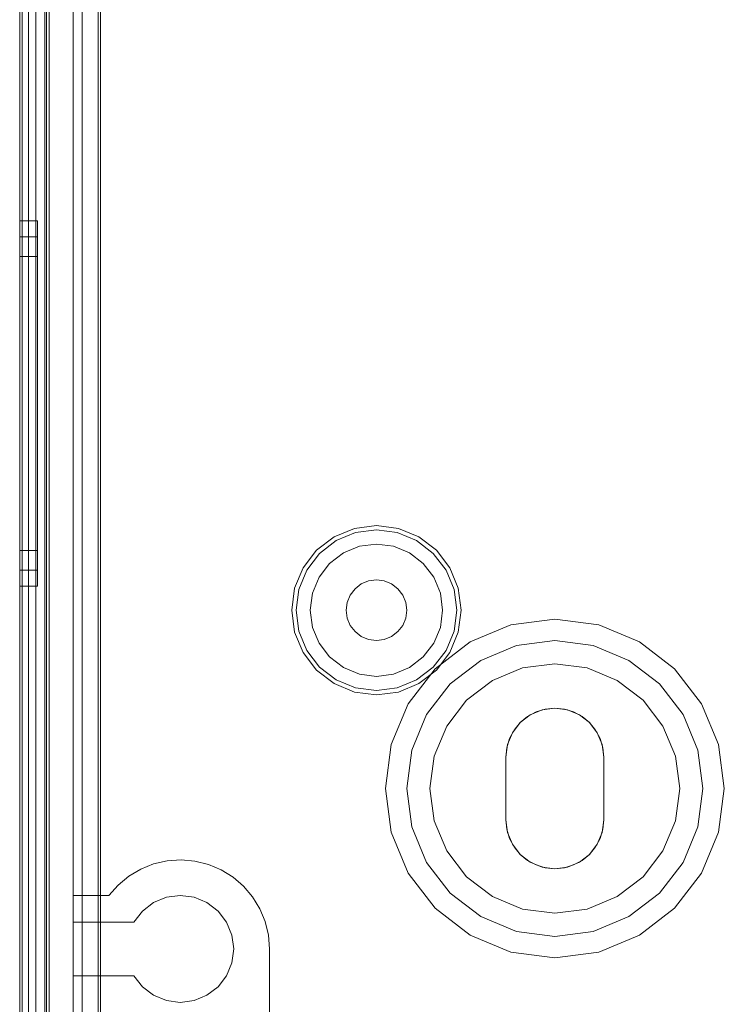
# Model space of a CAD drawing. Extents: x -743 to 300, y 62 to 1112.
# Tile 142 of 179: x 165.912 to 166.529, y 606.644 to 607.507. Entities that reach past the tile are written whole.
import ezdxf

# ---------------------------------------------------------------- set-up
doc = ezdxf.new("R2010")
doc.units = 0
doc.layers.get('0').update_dxf_attribs({"lineweight": 13})

# ---------------------------------------------------------------- blocks, each defined once
blk = doc.blocks.new('Referenz-A06CPVAYL0')
at = {"color": 9, "linetype": 'ByBlock', "lineweight": 13, "ltscale": 0.13, "true_color": 0xc1c9c4}
for p, q in [((165.91216, 609.05991), (165.91216, 606.48178)), ((165.91216, 606.48178), (165.91216, 609.05991)), ((165.93404, 606.48178), (165.93404, 609.05991)), ((165.91216, 606.57553), (165.91216, 608.96616)), ((165.91997, 606.57553), (165.91997, 608.96616)), ((165.93404, 608.92241), (165.93404, 606.61928)), ((165.95904, 606.61928), (165.95904, 608.92241)), ((165.91216, 607.77084), (165.91216, 606.57553)), ((165.91216, 607.77084), (165.91216, 606.56772)), ((165.91216, 606.56772), (165.91216, 607.77084)), ((165.91997, 606.57553), (165.91997, 607.77084)), ((165.91997, 606.56772), (165.91997, 607.77084)), ((165.91997, 607.77084), (165.91997, 606.56772)), ((165.95904, 607.56381), (165.95904, 606.73959)), ((165.98091, 607.56381), (165.98091, 606.75653)), ((165.98091, 606.73959), (165.98091, 607.56381)), ((165.9356, 606.48178), (165.9356, 607.53647)), ((165.92779, 607.331), (165.91216, 607.331)), ((165.91216, 607.331), (165.91216, 607.32554)), ((165.91216, 607.32554), (165.91216, 607.331)), ((165.92779, 607.32792), (165.92779, 607.331)), ((165.92779, 607.32792), (165.92779, 607.331)), ((165.91216, 607.32554), (165.91216, 607.30954)), ((165.91216, 607.30954), (165.91216, 607.32554)), ((165.92779, 607.31881), (165.92779, 607.32792)), ((165.92779, 607.31881), (165.92779, 607.32792)), ((165.92779, 607.31694), (165.91216, 607.31694)), ((165.91216, 607.31694), (165.91216, 607.31196)), ((165.91216, 607.31196), (165.91216, 607.31694)), ((165.92779, 607.30401), (165.92779, 607.31881)), ((165.92779, 607.30401), (165.92779, 607.31881)), ((165.92779, 607.31413), (165.92779, 607.31694)), ((165.92779, 607.31413), (165.92779, 607.31694)), ((165.92779, 607.30582), (165.92779, 607.31413)), ((165.92779, 607.30582), (165.92779, 607.31413)), ((165.91216, 607.31196), (165.91216, 607.29737)), ((165.91216, 607.29737), (165.91216, 607.31196)), ((165.91216, 607.30954), (165.91216, 607.28409)), ((165.91216, 607.28409), (165.91216, 607.30954)), ((165.92779, 607.29232), (165.92779, 607.30582)), ((165.92779, 607.29232), (165.92779, 607.30582)), ((165.92779, 607.28409), (165.92779, 607.30401)), ((165.92779, 607.28409), (165.92779, 607.30401)), ((165.91216, 607.29975), (165.91216, 607.29536)), ((165.92779, 607.29975), (165.91216, 607.29975)), ((165.91216, 607.29536), (165.91216, 607.29975)), ((165.91216, 607.29737), (165.91216, 607.27415)), ((165.91216, 607.27415), (165.91216, 607.29737)), ((165.91216, 607.29536), (165.91216, 607.28248)), ((165.91216, 607.28248), (165.91216, 607.29536)), ((165.92779, 607.29536), (165.92779, 607.29975)), ((165.92779, 607.29536), (165.92779, 607.29975)), ((165.92779, 607.28248), (165.92779, 607.29536)), ((165.92779, 607.28248), (165.92779, 607.29536)), ((165.92779, 607.27415), (165.92779, 607.29232)), ((165.92779, 607.27415), (165.92779, 607.29232)), ((165.91216, 607.28409), (165.91216, 607.25092)), ((165.91216, 607.25092), (165.91216, 607.28409)), ((165.91216, 607.28248), (165.91216, 607.262)), ((165.91216, 607.262), (165.91216, 607.28248)), ((165.92779, 607.25982), (165.92779, 607.28409)), ((165.92779, 607.25982), (165.92779, 607.28409)), ((165.92779, 607.262), (165.92779, 607.28248)), ((165.92779, 607.262), (165.92779, 607.28248)), ((165.91216, 607.27415), (165.91216, 607.24389)), ((165.91216, 607.24389), (165.91216, 607.27415)), ((165.92779, 607.25201), (165.92779, 607.27415)), ((165.92779, 607.25201), (165.92779, 607.27415)), ((165.91216, 607.262), (165.91216, 607.2353)), ((165.91216, 607.2353), (165.91216, 607.262)), ((165.92779, 607.2353), (165.92779, 607.262)), ((165.92779, 607.2353), (165.92779, 607.262)), ((165.92779, 607.23213), (165.92779, 607.25982)), ((165.92779, 607.23213), (165.92779, 607.25982)), ((165.92779, 607.22675), (165.92779, 607.25201)), ((165.92779, 607.22675), (165.92779, 607.25201)), ((165.91216, 607.25092), (165.91216, 607.2123)), ((165.91216, 607.2123), (165.91216, 607.25092)), ((165.91216, 607.24389), (165.91216, 607.20866)), ((165.91216, 607.20866), (165.91216, 607.24389)), ((165.91216, 607.2353), (165.91216, 607.20421)), ((165.91216, 607.20421), (165.91216, 607.2353)), ((165.92779, 607.20421), (165.92779, 607.2353)), ((165.92779, 607.20421), (165.92779, 607.2353)), ((165.92779, 607.20209), (165.92779, 607.23213)), ((165.92779, 607.20209), (165.92779, 607.23213)), ((165.92779, 607.19935), (165.92779, 607.22675)), ((165.92779, 607.19935), (165.92779, 607.22675)), ((165.91216, 607.2123), (165.91216, 607.17084)), ((165.91216, 607.17084), (165.91216, 607.2123)), ((165.91216, 607.20866), (165.91216, 607.17084)), ((165.91216, 607.17084), (165.91216, 607.20866)), ((165.91216, 607.20421), (165.91216, 607.17084)), ((165.91216, 607.17084), (165.91216, 607.20421)), ((165.92779, 607.17084), (165.92779, 607.20421)), ((165.92779, 607.17084), (165.92779, 607.20421)), ((165.92779, 607.17084), (165.92779, 607.20209)), ((165.92779, 607.17084), (165.92779, 607.20209)), ((165.92779, 607.17084), (165.92779, 607.19935)), ((165.92779, 607.17084), (165.92779, 607.19935)), ((165.91216, 607.17084), (165.91216, 607.13303)), ((165.91216, 607.17084), (165.91216, 607.12939)), ((165.91216, 607.17084), (165.91216, 607.13748)), ((165.91216, 607.13303), (165.91216, 607.17084)), ((165.91216, 607.12939), (165.91216, 607.17084)), ((165.91216, 607.13748), (165.91216, 607.17084)), ((165.92779, 607.14234), (165.92779, 607.17084)), ((165.92779, 607.1396), (165.92779, 607.17084)), ((165.92779, 607.13748), (165.92779, 607.17084)), ((165.92779, 607.14234), (165.92779, 607.17084)), ((165.92779, 607.1396), (165.92779, 607.17084)), ((165.92779, 607.13748), (165.92779, 607.17084)), ((165.92779, 607.11494), (165.92779, 607.14234)), ((165.92779, 607.11494), (165.92779, 607.14234)), ((165.92779, 607.10956), (165.92779, 607.1396)), ((165.92779, 607.10956), (165.92779, 607.1396)), ((165.91216, 607.13748), (165.91216, 607.10639)), ((165.91216, 607.10639), (165.91216, 607.13748)), ((165.91216, 607.13303), (165.91216, 607.0978)), ((165.91216, 607.0978), (165.91216, 607.13303)), ((165.92779, 607.10639), (165.92779, 607.13748)), ((165.92779, 607.10639), (165.92779, 607.13748)), ((165.91216, 607.12939), (165.91216, 607.09077)), ((165.91216, 607.09077), (165.91216, 607.12939)), ((165.92779, 607.08968), (165.92779, 607.11494)), ((165.92779, 607.08968), (165.92779, 607.11494)), ((165.91216, 607.10639), (165.91216, 607.07969)), ((165.91216, 607.07969), (165.91216, 607.10639)), ((165.92779, 607.08187), (165.92779, 607.10956)), ((165.92779, 607.08187), (165.92779, 607.10956)), ((165.92779, 607.07969), (165.92779, 607.10639)), ((165.92779, 607.07969), (165.92779, 607.10639)), ((165.91216, 607.0978), (165.91216, 607.06754)), ((165.91216, 607.06754), (165.91216, 607.0978)), ((165.91216, 607.09077), (165.91216, 607.0576)), ((165.91216, 607.0576), (165.91216, 607.09077)), ((165.92779, 607.06754), (165.92779, 607.08968)), ((165.92779, 607.06754), (165.92779, 607.08968)), ((165.91216, 607.07969), (165.91216, 607.05921)), ((165.91216, 607.05921), (165.91216, 607.07969)), ((165.92779, 607.0576), (165.92779, 607.08187)), ((165.92779, 607.0576), (165.92779, 607.08187)), ((165.92779, 607.05921), (165.92779, 607.07969)), ((165.92779, 607.05921), (165.92779, 607.07969)), ((165.91216, 607.06754), (165.91216, 607.04432)), ((165.91216, 607.04432), (165.91216, 607.06754)), ((165.92779, 607.04937), (165.92779, 607.06754)), ((165.92779, 607.04937), (165.92779, 607.06754)), ((166.22466, 607.06381), (166.20545, 607.06128)), ((166.24387, 607.06128), (166.22466, 607.06381)), ((165.91216, 607.05921), (165.91216, 607.04633)), ((165.91216, 607.04633), (165.91216, 607.05921)), ((165.91216, 607.0576), (165.91216, 607.03215)), ((165.91216, 607.03215), (165.91216, 607.0576)), ((165.92779, 607.04633), (165.92779, 607.05921)), ((165.92779, 607.04633), (165.92779, 607.05921)), ((165.92779, 607.03768), (165.92779, 607.0576)), ((165.92779, 607.03768), (165.92779, 607.0576)), ((166.18755, 607.05387), (166.17218, 607.04208)), ((166.20545, 607.06128), (166.18755, 607.05387)), ((166.18946, 607.05056), (166.20644, 607.0576)), ((166.20644, 607.0576), (166.22466, 607.05999)), ((166.22466, 607.05999), (166.24288, 607.0576)), ((166.24288, 607.0576), (166.25986, 607.05056)), ((166.26177, 607.05387), (166.24387, 607.06128)), ((166.27714, 607.04208), (166.26177, 607.05387)), ((165.91216, 607.04633), (165.91216, 607.04194)), ((165.91216, 607.04194), (165.91216, 607.04633)), ((165.92779, 607.03587), (165.92779, 607.04937)), ((165.92779, 607.03587), (165.92779, 607.04937)), ((165.92779, 607.04194), (165.92779, 607.04633)), ((165.92779, 607.04194), (165.92779, 607.04633)), ((166.17488, 607.03937), (166.18946, 607.05056)), ((166.20966, 607.04559), (166.19568, 607.0398)), ((166.20966, 607.04559), (166.19568, 607.0398)), ((166.22466, 607.04756), (166.20966, 607.04559)), ((166.22466, 607.04756), (166.20966, 607.04559)), ((166.23966, 607.04559), (166.22466, 607.04756)), ((166.23966, 607.04559), (166.22466, 607.04756)), ((166.25365, 607.0398), (166.23966, 607.04559)), ((166.25365, 607.0398), (166.23966, 607.04559)), ((166.25986, 607.05056), (166.27444, 607.03937)), ((165.91216, 607.04432), (165.91216, 607.02973)), ((165.91216, 607.02973), (165.91216, 607.04432)), ((165.91216, 607.04194), (165.92779, 607.04194)), ((165.92779, 607.02288), (165.92779, 607.03768)), ((165.92779, 607.02288), (165.92779, 607.03768)), ((165.92779, 607.02756), (165.92779, 607.03587)), ((165.92779, 607.02756), (165.92779, 607.03587)), ((166.17218, 607.04208), (166.16039, 607.0267)), ((166.16369, 607.02479), (166.17488, 607.03937)), ((166.19568, 607.0398), (166.18367, 607.03059)), ((166.19568, 607.0398), (166.18367, 607.03059)), ((166.26565, 607.03059), (166.25365, 607.0398)), ((166.26565, 607.03059), (166.25365, 607.0398)), ((166.27444, 607.03937), (166.28563, 607.02479)), ((166.28894, 607.0267), (166.27714, 607.04208)), ((165.91216, 607.03215), (165.91216, 607.01615)), ((165.91216, 607.01615), (165.91216, 607.03215)), ((165.91216, 607.02973), (165.91216, 607.02475)), ((165.91216, 607.02475), (165.91216, 607.02973)), ((165.92779, 607.02475), (165.92779, 607.02756)), ((165.92779, 607.02475), (165.92779, 607.02756)), ((166.18367, 607.03059), (166.17446, 607.01858)), ((166.18367, 607.03059), (166.17446, 607.01858)), ((166.27486, 607.01858), (166.26565, 607.03059)), ((166.27486, 607.01858), (166.26565, 607.03059)), ((165.91216, 607.02475), (165.92779, 607.02475)), ((165.92779, 607.01377), (165.92779, 607.02288)), ((165.92779, 607.01377), (165.92779, 607.02288)), ((166.16039, 607.0267), (166.15297, 607.0088)), ((166.15666, 607.00782), (166.16369, 607.02479)), ((166.17446, 607.01858), (166.16867, 607.0046)), ((166.17446, 607.01858), (166.16867, 607.0046)), ((166.28065, 607.0046), (166.27486, 607.01858)), ((166.28065, 607.0046), (166.27486, 607.01858)), ((166.28563, 607.02479), (166.29266, 607.00782)), ((166.29635, 607.0088), (166.28894, 607.0267)), ((165.91216, 607.01615), (165.91216, 607.01069)), ((165.91216, 607.01069), (165.91216, 607.01615)), ((165.91216, 607.01069), (165.92779, 607.01069)), ((165.92779, 607.01069), (165.92779, 607.01377)), ((165.92779, 607.01069), (165.92779, 607.01377)), ((166.21138, 607.0126), (166.20588, 607.00838)), ((166.20588, 607.00838), (166.21138, 607.0126)), ((166.21779, 607.01525), (166.21138, 607.0126)), ((166.21138, 607.0126), (166.21779, 607.01525)), ((166.22466, 607.01616), (166.21779, 607.01525)), ((166.21779, 607.01525), (166.22466, 607.01616)), ((166.23154, 607.01525), (166.22466, 607.01616)), ((166.22466, 607.01616), (166.23154, 607.01525)), ((166.23794, 607.0126), (166.23154, 607.01525)), ((166.23154, 607.01525), (166.23794, 607.0126)), ((166.24344, 607.00838), (166.23794, 607.0126)), ((166.23794, 607.0126), (166.24344, 607.00838)), ((166.15297, 607.0088), (166.15044, 606.98959)), ((166.15426, 606.98959), (166.15666, 607.00782)), ((166.16867, 607.0046), (166.16669, 606.98959)), ((166.16867, 607.0046), (166.16669, 606.98959)), ((166.20166, 607.00288), (166.199, 606.99647)), ((166.199, 606.99647), (166.20166, 607.00288)), ((166.20588, 607.00838), (166.20166, 607.00288)), ((166.20166, 607.00288), (166.20588, 607.00838)), ((166.24766, 607.00288), (166.24344, 607.00838)), ((166.24344, 607.00838), (166.24766, 607.00288)), ((166.25032, 606.99647), (166.24766, 607.00288)), ((166.24766, 607.00288), (166.25032, 606.99647)), ((166.28263, 606.98959), (166.28065, 607.0046)), ((166.28263, 606.98959), (166.28065, 607.0046)), ((166.29266, 607.00782), (166.29506, 606.98959)), ((166.29888, 606.98959), (166.29635, 607.0088)), ((166.199, 606.99647), (166.1981, 606.98959)), ((166.1981, 606.98959), (166.199, 606.99647)), ((166.25122, 606.98959), (166.25032, 606.99647)), ((166.25032, 606.99647), (166.25122, 606.98959)), ((166.15044, 606.98959), (166.15297, 606.97039)), ((166.15666, 606.97137), (166.15426, 606.98959)), ((166.16669, 606.98959), (166.16867, 606.97459)), ((166.16669, 606.98959), (166.16867, 606.97459)), ((166.1981, 606.98959), (166.199, 606.98272)), ((166.199, 606.98272), (166.1981, 606.98959)), ((166.25032, 606.98272), (166.25122, 606.98959)), ((166.25122, 606.98959), (166.25032, 606.98272)), ((166.28065, 606.97459), (166.28263, 606.98959)), ((166.28065, 606.97459), (166.28263, 606.98959)), ((166.29506, 606.98959), (166.29266, 606.97137)), ((166.29635, 606.97039), (166.29888, 606.98959)), ((166.199, 606.98272), (166.20166, 606.97631)), ((166.20166, 606.97631), (166.199, 606.98272)), ((166.20166, 606.97631), (166.20588, 606.97081)), ((166.20588, 606.97081), (166.20166, 606.97631)), ((166.24344, 606.97081), (166.24766, 606.97631)), ((166.24766, 606.97631), (166.24344, 606.97081)), ((166.24766, 606.97631), (166.25032, 606.98272)), ((166.25032, 606.98272), (166.24766, 606.97631)), ((166.34249, 606.97672), (166.30669, 606.9619)), ((166.34249, 606.97672), (166.30669, 606.9619)), ((166.38091, 606.98178), (166.34249, 606.97672)), ((166.38091, 606.98178), (166.34249, 606.97672)), ((166.41933, 606.97672), (166.38091, 606.98178)), ((166.41933, 606.97672), (166.38091, 606.98178)), ((166.45513, 606.9619), (166.41933, 606.97672)), ((166.45513, 606.9619), (166.41933, 606.97672)), ((166.15297, 606.97039), (166.16039, 606.95249)), ((166.16369, 606.9544), (166.15666, 606.97137)), ((166.16867, 606.97459), (166.17446, 606.96061)), ((166.16867, 606.97459), (166.17446, 606.96061)), ((166.20588, 606.97081), (166.21138, 606.96659)), ((166.21138, 606.96659), (166.20588, 606.97081)), ((166.23794, 606.96659), (166.24344, 606.97081)), ((166.24344, 606.97081), (166.23794, 606.96659)), ((166.27486, 606.96061), (166.28065, 606.97459)), ((166.27486, 606.96061), (166.28065, 606.97459)), ((166.29266, 606.97137), (166.28563, 606.9544)), ((166.28894, 606.95249), (166.29635, 606.97039)), ((166.17446, 606.96061), (166.18367, 606.9486)), ((166.17446, 606.96061), (166.18367, 606.9486)), ((166.21138, 606.96659), (166.21779, 606.96394)), ((166.21779, 606.96394), (166.21138, 606.96659)), ((166.21779, 606.96394), (166.22466, 606.96303)), ((166.22466, 606.96303), (166.21779, 606.96394)), ((166.22466, 606.96303), (166.23154, 606.96394)), ((166.23154, 606.96394), (166.22466, 606.96303)), ((166.23154, 606.96394), (166.23794, 606.96659)), ((166.23794, 606.96659), (166.23154, 606.96394)), ((166.26565, 606.9486), (166.27486, 606.96061)), ((166.26565, 606.9486), (166.27486, 606.96061)), ((166.30669, 606.9619), (166.27595, 606.93831)), ((166.30669, 606.9619), (166.27595, 606.93831)), ((166.31607, 606.94566), (166.34735, 606.95861)), ((166.34735, 606.95861), (166.31607, 606.94566)), ((166.34735, 606.95861), (166.38091, 606.96303)), ((166.38091, 606.96303), (166.34735, 606.95861)), ((166.38091, 606.96303), (166.41448, 606.95861)), ((166.41448, 606.95861), (166.38091, 606.96303)), ((166.41448, 606.95861), (166.44575, 606.94566)), ((166.44575, 606.94566), (166.41448, 606.95861)), ((166.48587, 606.93831), (166.45513, 606.9619)), ((166.48587, 606.93831), (166.45513, 606.9619)), ((166.16039, 606.95249), (166.17218, 606.93711)), ((166.17488, 606.93982), (166.16369, 606.9544)), ((166.28563, 606.9544), (166.27444, 606.93982)), ((166.27714, 606.93711), (166.28894, 606.95249)), ((166.18367, 606.9486), (166.19568, 606.93939)), ((166.18367, 606.9486), (166.19568, 606.93939)), ((166.25365, 606.93939), (166.26565, 606.9486)), ((166.25365, 606.93939), (166.26565, 606.9486)), ((166.28921, 606.92505), (166.31607, 606.94566)), ((166.31607, 606.94566), (166.28921, 606.92505)), ((166.38091, 606.94272), (166.3526, 606.93899)), ((166.3526, 606.93899), (166.38091, 606.94272)), ((166.40922, 606.93899), (166.38091, 606.94272)), ((166.38091, 606.94272), (166.40922, 606.93899)), ((166.44575, 606.94566), (166.47261, 606.92505)), ((166.47261, 606.92505), (166.44575, 606.94566)), ((166.17218, 606.93711), (166.18755, 606.92532)), ((166.18946, 606.92863), (166.17488, 606.93982)), ((166.19568, 606.93939), (166.20966, 606.9336)), ((166.19568, 606.93939), (166.20966, 606.9336)), ((166.20966, 606.9336), (166.22466, 606.93163)), ((166.20966, 606.9336), (166.22466, 606.93163)), ((166.22466, 606.93163), (166.23966, 606.9336)), ((166.22466, 606.93163), (166.23966, 606.9336)), ((166.23966, 606.9336), (166.25365, 606.93939)), ((166.23966, 606.9336), (166.25365, 606.93939)), ((166.27595, 606.93831), (166.25236, 606.90756)), ((166.27595, 606.93831), (166.25236, 606.90756)), ((166.27444, 606.93982), (166.25986, 606.92863)), ((166.26177, 606.92532), (166.27714, 606.93711)), ((166.3526, 606.93899), (166.32622, 606.92807)), ((166.32622, 606.92807), (166.3526, 606.93899)), ((166.4356, 606.92807), (166.40922, 606.93899)), ((166.40922, 606.93899), (166.4356, 606.92807)), ((166.50946, 606.90756), (166.48587, 606.93831)), ((166.50946, 606.90756), (166.48587, 606.93831)), ((166.18755, 606.92532), (166.20545, 606.91791)), ((166.20644, 606.92159), (166.18946, 606.92863)), ((166.25986, 606.92863), (166.24288, 606.92159)), ((166.24387, 606.91791), (166.26177, 606.92532)), ((166.2686, 606.89819), (166.28921, 606.92505)), ((166.28921, 606.92505), (166.2686, 606.89819)), ((166.32622, 606.92807), (166.30357, 606.91068)), ((166.30357, 606.91068), (166.32622, 606.92807)), ((166.45825, 606.91068), (166.4356, 606.92807)), ((166.4356, 606.92807), (166.45825, 606.91068)), ((166.47261, 606.92505), (166.49322, 606.89819)), ((166.49322, 606.89819), (166.47261, 606.92505)), ((166.20545, 606.91791), (166.22466, 606.91538)), ((166.22466, 606.9192), (166.20644, 606.92159)), ((166.24288, 606.92159), (166.22466, 606.9192)), ((166.22466, 606.91538), (166.24387, 606.91791)), ((166.25236, 606.90756), (166.23753, 606.87176)), ((166.25236, 606.90756), (166.23753, 606.87176)), ((166.30357, 606.91068), (166.28619, 606.88803)), ((166.28619, 606.88803), (166.30357, 606.91068)), ((166.47563, 606.88803), (166.45825, 606.91068)), ((166.45825, 606.91068), (166.47563, 606.88803)), ((166.52429, 606.87176), (166.50946, 606.90756)), ((166.52429, 606.87176), (166.50946, 606.90756)), ((166.25564, 606.86691), (166.2686, 606.89819)), ((166.2686, 606.89819), (166.25564, 606.86691)), ((166.35053, 606.89107), (166.35943, 606.8979)), ((166.35943, 606.8979), (166.35053, 606.89107)), ((166.35704, 606.89642), (166.36447, 606.90039)), ((166.36447, 606.90039), (166.35704, 606.89642)), ((166.35943, 606.8979), (166.36979, 606.90219)), ((166.36979, 606.90219), (166.35943, 606.8979)), ((166.36447, 606.90039), (166.37253, 606.90283)), ((166.37253, 606.90283), (166.36447, 606.90039)), ((166.36979, 606.90219), (166.38091, 606.90366)), ((166.38091, 606.90366), (166.36979, 606.90219)), ((166.37253, 606.90283), (166.38091, 606.90366)), ((166.38091, 606.90366), (166.37253, 606.90283)), ((166.38091, 606.90366), (166.38929, 606.90283)), ((166.38929, 606.90283), (166.38091, 606.90366)), ((166.38091, 606.90366), (166.39203, 606.90219)), ((166.39203, 606.90219), (166.38091, 606.90366)), ((166.38929, 606.90283), (166.39735, 606.90039)), ((166.39735, 606.90039), (166.38929, 606.90283)), ((166.39203, 606.90219), (166.4024, 606.8979)), ((166.4024, 606.8979), (166.39203, 606.90219)), ((166.39735, 606.90039), (166.40478, 606.89642)), ((166.40478, 606.89642), (166.39735, 606.90039)), ((166.4024, 606.8979), (166.41129, 606.89107)), ((166.41129, 606.89107), (166.4024, 606.8979)), ((166.49322, 606.89819), (166.50618, 606.86691)), ((166.50618, 606.86691), (166.49322, 606.89819)), ((166.3437, 606.88217), (166.35053, 606.89107)), ((166.35053, 606.89107), (166.3437, 606.88217)), ((166.34518, 606.88456), (166.35053, 606.89107)), ((166.35053, 606.89107), (166.34518, 606.88456)), ((166.35053, 606.89107), (166.35704, 606.89642)), ((166.35704, 606.89642), (166.35053, 606.89107)), ((166.40478, 606.89642), (166.41129, 606.89107)), ((166.41129, 606.89107), (166.40478, 606.89642)), ((166.41129, 606.89107), (166.41664, 606.88456)), ((166.41664, 606.88456), (166.41129, 606.89107)), ((166.41129, 606.89107), (166.41812, 606.88217)), ((166.41812, 606.88217), (166.41129, 606.89107)), ((166.28619, 606.88803), (166.27526, 606.86165)), ((166.27526, 606.86165), (166.28619, 606.88803)), ((166.33941, 606.87181), (166.3437, 606.88217)), ((166.3437, 606.88217), (166.33941, 606.87181)), ((166.34121, 606.87713), (166.34518, 606.88456)), ((166.34518, 606.88456), (166.34121, 606.87713)), ((166.41664, 606.88456), (166.42061, 606.87713)), ((166.42061, 606.87713), (166.41664, 606.88456)), ((166.41812, 606.88217), (166.42242, 606.87181)), ((166.42242, 606.87181), (166.41812, 606.88217)), ((166.48656, 606.86165), (166.47563, 606.88803)), ((166.47563, 606.88803), (166.48656, 606.86165)), ((166.33877, 606.86907), (166.34121, 606.87713)), ((166.34121, 606.87713), (166.33877, 606.86907)), ((166.42061, 606.87713), (166.42305, 606.86907)), ((166.42305, 606.86907), (166.42061, 606.87713)), ((166.23753, 606.87176), (166.23247, 606.83334)), ((166.23753, 606.87176), (166.23247, 606.83334)), ((166.25122, 606.83334), (166.25564, 606.86691)), ((166.25564, 606.86691), (166.25122, 606.83334)), ((166.33794, 606.86069), (166.33941, 606.87181)), ((166.33941, 606.87181), (166.33794, 606.86069)), ((166.33794, 606.86069), (166.33877, 606.86907)), ((166.33877, 606.86907), (166.33794, 606.86069)), ((166.42242, 606.87181), (166.42388, 606.86069)), ((166.42388, 606.86069), (166.42242, 606.87181)), ((166.42305, 606.86907), (166.42388, 606.86069)), ((166.42388, 606.86069), (166.42305, 606.86907)), ((166.50618, 606.86691), (166.5106, 606.83334)), ((166.5106, 606.83334), (166.50618, 606.86691)), ((166.52935, 606.83334), (166.52429, 606.87176)), ((166.52935, 606.83334), (166.52429, 606.87176)), ((166.27526, 606.86165), (166.27154, 606.83334)), ((166.27154, 606.83334), (166.27526, 606.86165)), ((166.33794, 606.83334), (166.33794, 606.86069)), ((166.33794, 606.86069), (166.33794, 606.83334)), ((166.33794, 606.86069), (166.33794, 606.86069)), ((166.33794, 606.806), (166.33794, 606.86069)), ((166.33794, 606.86069), (166.33794, 606.806)), ((166.33794, 606.86069), (166.33794, 606.86069)), ((166.42388, 606.86069), (166.42388, 606.83334)), ((166.42388, 606.83334), (166.42388, 606.86069)), ((166.42388, 606.86069), (166.42388, 606.86069)), ((166.42388, 606.86069), (166.42388, 606.806)), ((166.42388, 606.806), (166.42388, 606.86069)), ((166.42388, 606.86069), (166.42388, 606.86069)), ((166.49029, 606.83334), (166.48656, 606.86165)), ((166.48656, 606.86165), (166.49029, 606.83334)), ((166.23247, 606.83334), (166.23753, 606.79493)), ((166.23247, 606.83334), (166.23753, 606.79493)), ((166.25564, 606.79978), (166.25122, 606.83334)), ((166.25122, 606.83334), (166.25564, 606.79978)), ((166.27154, 606.83334), (166.27526, 606.80504)), ((166.27526, 606.80504), (166.27154, 606.83334)), ((166.33794, 606.806), (166.33794, 606.83334)), ((166.33794, 606.83334), (166.33794, 606.806)), ((166.42388, 606.83334), (166.42388, 606.806)), ((166.42388, 606.806), (166.42388, 606.83334)), ((166.48656, 606.80504), (166.49029, 606.83334)), ((166.49029, 606.83334), (166.48656, 606.80504)), ((166.5106, 606.83334), (166.50618, 606.79978)), ((166.50618, 606.79978), (166.5106, 606.83334)), ((166.52429, 606.79493), (166.52935, 606.83334)), ((166.52429, 606.79493), (166.52935, 606.83334)), ((166.27526, 606.80504), (166.28619, 606.77866)), ((166.28619, 606.77866), (166.27526, 606.80504)), ((166.33877, 606.79762), (166.33794, 606.806)), ((166.33794, 606.806), (166.33877, 606.79762)), ((166.33794, 606.806), (166.33794, 606.806)), ((166.33941, 606.79488), (166.33794, 606.806)), ((166.33794, 606.806), (166.33941, 606.79488)), ((166.33794, 606.806), (166.33794, 606.806)), ((166.42388, 606.806), (166.42242, 606.79488)), ((166.42242, 606.79488), (166.42388, 606.806)), ((166.42388, 606.806), (166.42305, 606.79762)), ((166.42305, 606.79762), (166.42388, 606.806)), ((166.42388, 606.806), (166.42388, 606.806)), ((166.42388, 606.806), (166.42388, 606.806)), ((166.47563, 606.77866), (166.48656, 606.80504)), ((166.48656, 606.80504), (166.47563, 606.77866)), ((166.23753, 606.79493), (166.25236, 606.75913)), ((166.23753, 606.79493), (166.25236, 606.75913)), ((166.2686, 606.7685), (166.25564, 606.79978)), ((166.25564, 606.79978), (166.2686, 606.7685)), ((166.34121, 606.78956), (166.33877, 606.79762)), ((166.33877, 606.79762), (166.34121, 606.78956)), ((166.3437, 606.78452), (166.33941, 606.79488)), ((166.33941, 606.79488), (166.3437, 606.78452)), ((166.42242, 606.79488), (166.41812, 606.78452)), ((166.41812, 606.78452), (166.42242, 606.79488)), ((166.42305, 606.79762), (166.42061, 606.78956)), ((166.42061, 606.78956), (166.42305, 606.79762)), ((166.50618, 606.79978), (166.49322, 606.7685)), ((166.49322, 606.7685), (166.50618, 606.79978)), ((166.50946, 606.75913), (166.52429, 606.79493)), ((166.50946, 606.75913), (166.52429, 606.79493)), ((166.34518, 606.78213), (166.34121, 606.78956)), ((166.34121, 606.78956), (166.34518, 606.78213)), ((166.42061, 606.78956), (166.41664, 606.78213)), ((166.41664, 606.78213), (166.42061, 606.78956)), ((166.28619, 606.77866), (166.30357, 606.75601)), ((166.30357, 606.75601), (166.28619, 606.77866)), ((166.35053, 606.77562), (166.3437, 606.78452)), ((166.3437, 606.78452), (166.35053, 606.77562)), ((166.35053, 606.77562), (166.34518, 606.78213)), ((166.34518, 606.78213), (166.35053, 606.77562)), ((166.41812, 606.78452), (166.41129, 606.77562)), ((166.41129, 606.77562), (166.41812, 606.78452)), ((166.41664, 606.78213), (166.41129, 606.77562)), ((166.41129, 606.77562), (166.41664, 606.78213)), ((166.45825, 606.75601), (166.47563, 606.77866)), ((166.47563, 606.77866), (166.45825, 606.75601)), ((166.02949, 606.76729), (166.04137, 606.77001)), ((166.04137, 606.77001), (166.02949, 606.76729)), ((166.04137, 606.77001), (166.05353, 606.77084)), ((166.05353, 606.77084), (166.04137, 606.77001)), ((166.05353, 606.77084), (166.06567, 606.76978)), ((166.06567, 606.76978), (166.05353, 606.77084)), ((166.06567, 606.76978), (166.07749, 606.76684)), ((166.07749, 606.76684), (166.06567, 606.76978)), ((166.28921, 606.74164), (166.2686, 606.7685)), ((166.2686, 606.7685), (166.28921, 606.74164)), ((166.35704, 606.77027), (166.35053, 606.77562)), ((166.35053, 606.77562), (166.35704, 606.77027)), ((166.35943, 606.76879), (166.35053, 606.77562)), ((166.35053, 606.77562), (166.35943, 606.76879)), ((166.36447, 606.7663), (166.35704, 606.77027)), ((166.35704, 606.77027), (166.36447, 606.7663)), ((166.36979, 606.7645), (166.35943, 606.76879)), ((166.35943, 606.76879), (166.36979, 606.7645)), ((166.4024, 606.76879), (166.39203, 606.7645)), ((166.39203, 606.7645), (166.4024, 606.76879)), ((166.40478, 606.77027), (166.39735, 606.7663)), ((166.39735, 606.7663), (166.40478, 606.77027)), ((166.41129, 606.77562), (166.4024, 606.76879)), ((166.4024, 606.76879), (166.41129, 606.77562)), ((166.41129, 606.77562), (166.40478, 606.77027)), ((166.40478, 606.77027), (166.41129, 606.77562)), ((166.49322, 606.7685), (166.47261, 606.74164)), ((166.47261, 606.74164), (166.49322, 606.7685)), ((166.00771, 606.75653), (166.01818, 606.76276)), ((166.01818, 606.76276), (166.00771, 606.75653)), ((166.01818, 606.76276), (166.02949, 606.76729)), ((166.02949, 606.76729), (166.01818, 606.76276)), ((166.07749, 606.76684), (166.08872, 606.76209)), ((166.08872, 606.76209), (166.07749, 606.76684)), ((166.08872, 606.76209), (166.09907, 606.75566)), ((166.09907, 606.75566), (166.08872, 606.76209)), ((166.37253, 606.76386), (166.36447, 606.7663)), ((166.36447, 606.7663), (166.37253, 606.76386)), ((166.38091, 606.76303), (166.36979, 606.7645)), ((166.36979, 606.7645), (166.38091, 606.76303)), ((166.38091, 606.76303), (166.37253, 606.76386)), ((166.37253, 606.76386), (166.38091, 606.76303)), ((166.39203, 606.7645), (166.38091, 606.76303)), ((166.38091, 606.76303), (166.39203, 606.7645)), ((166.38929, 606.76386), (166.38091, 606.76303)), ((166.38091, 606.76303), (166.38929, 606.76386)), ((166.39735, 606.7663), (166.38929, 606.76386)), ((166.38929, 606.76386), (166.39735, 606.7663)), ((165.98091, 606.75653), (165.98091, 606.74874)), ((165.99833, 606.74874), (166.00771, 606.75653)), ((166.00771, 606.75653), (165.99833, 606.74874)), ((166.09907, 606.75566), (166.10829, 606.7477)), ((166.10829, 606.7477), (166.09907, 606.75566)), ((166.25236, 606.75913), (166.27595, 606.72838)), ((166.25236, 606.75913), (166.27595, 606.72838)), ((166.30357, 606.75601), (166.32622, 606.73862)), ((166.32622, 606.73862), (166.30357, 606.75601)), ((166.4356, 606.73862), (166.45825, 606.75601)), ((166.45825, 606.75601), (166.4356, 606.73862)), ((166.48587, 606.72838), (166.50946, 606.75913)), ((166.48587, 606.72838), (166.50946, 606.75913)), ((165.98091, 606.74874), (165.98091, 606.73959)), ((165.99029, 606.73959), (165.99833, 606.74874)), ((165.99833, 606.74874), (165.99029, 606.73959)), ((166.10829, 606.7477), (166.11616, 606.7384)), ((166.11616, 606.7384), (166.10829, 606.7477)), ((165.99029, 606.73959), (165.95904, 606.73959)), ((165.95904, 606.73959), (165.95904, 606.71616)), ((165.95904, 606.73959), (165.98091, 606.73959)), ((165.95904, 606.73959), (165.95904, 606.73959)), ((165.98091, 606.73959), (165.99029, 606.73959)), ((165.98091, 606.73959), (165.98091, 606.73959)), ((165.99029, 606.73959), (165.99029, 606.73959)), ((166.04065, 606.738), (166.02935, 606.73331)), ((166.02935, 606.73331), (166.04065, 606.738)), ((166.05279, 606.73959), (166.04065, 606.738)), ((166.04065, 606.738), (166.05279, 606.73959)), ((166.06492, 606.738), (166.05279, 606.73959)), ((166.05279, 606.73959), (166.06492, 606.738)), ((166.07622, 606.73331), (166.06492, 606.738)), ((166.06492, 606.738), (166.07622, 606.73331)), ((166.11616, 606.7384), (166.1225, 606.72799)), ((166.1225, 606.72799), (166.11616, 606.7384)), ((166.31607, 606.72103), (166.28921, 606.74164)), ((166.28921, 606.74164), (166.31607, 606.72103)), ((166.32622, 606.73862), (166.3526, 606.7277)), ((166.3526, 606.7277), (166.32622, 606.73862)), ((166.40922, 606.7277), (166.4356, 606.73862)), ((166.4356, 606.73862), (166.40922, 606.7277)), ((166.47261, 606.74164), (166.44575, 606.72103)), ((166.44575, 606.72103), (166.47261, 606.74164)), ((166.01964, 606.72587), (166.01219, 606.71616)), ((166.01219, 606.71616), (166.01964, 606.72587)), ((166.02935, 606.73331), (166.01964, 606.72587)), ((166.01964, 606.72587), (166.02935, 606.73331)), ((166.08593, 606.72587), (166.07622, 606.73331)), ((166.07622, 606.73331), (166.08593, 606.72587)), ((166.09338, 606.71616), (166.08593, 606.72587)), ((166.08593, 606.72587), (166.09338, 606.71616)), ((166.1225, 606.72799), (166.12713, 606.71672)), ((166.12713, 606.71672), (166.1225, 606.72799)), ((166.27595, 606.72838), (166.30669, 606.70479)), ((166.27595, 606.72838), (166.30669, 606.70479)), ((166.3526, 606.7277), (166.38091, 606.72397)), ((166.38091, 606.72397), (166.3526, 606.7277)), ((166.38091, 606.72397), (166.40922, 606.7277)), ((166.40922, 606.7277), (166.38091, 606.72397)), ((166.45513, 606.70479), (166.48587, 606.72838)), ((166.45513, 606.70479), (166.48587, 606.72838)), ((166.12713, 606.71672), (166.12996, 606.70487)), ((166.12996, 606.70487), (166.12713, 606.71672)), ((166.34735, 606.70808), (166.31607, 606.72103)), ((166.31607, 606.72103), (166.34735, 606.70808)), ((166.44575, 606.72103), (166.41448, 606.70808)), ((166.41448, 606.70808), (166.44575, 606.72103)), ((165.95904, 606.71616), (165.95904, 606.66928)), ((166.01219, 606.71616), (165.95904, 606.71616)), ((165.95904, 606.71616), (166.01219, 606.71616)), ((165.95904, 606.71616), (165.95904, 606.71616)), ((166.01219, 606.71616), (166.01219, 606.71616)), ((166.09806, 606.70485), (166.09338, 606.71616)), ((166.09338, 606.71616), (166.09806, 606.70485)), ((166.38091, 606.70366), (166.34735, 606.70808)), ((166.34735, 606.70808), (166.38091, 606.70366)), ((166.41448, 606.70808), (166.38091, 606.70366)), ((166.38091, 606.70366), (166.41448, 606.70808)), ((166.09966, 606.69272), (166.09806, 606.70485)), ((166.09806, 606.70485), (166.09966, 606.69272)), ((166.12996, 606.70487), (166.13091, 606.69272)), ((166.13091, 606.69272), (166.12996, 606.70487)), ((166.30669, 606.70479), (166.34249, 606.68997)), ((166.30669, 606.70479), (166.34249, 606.68997)), ((166.41933, 606.68997), (166.45513, 606.70479)), ((166.41933, 606.68997), (166.45513, 606.70479)), ((166.09806, 606.68059), (166.09966, 606.69272)), ((166.09966, 606.69272), (166.09806, 606.68059)), ((166.13091, 606.69272), (166.13091, 606.52642)), ((166.13091, 606.54058), (166.13091, 606.69272)), ((166.13091, 606.69272), (166.13091, 606.69272)), ((166.34249, 606.68997), (166.38091, 606.68491)), ((166.34249, 606.68997), (166.38091, 606.68491)), ((166.38091, 606.68491), (166.41933, 606.68997)), ((166.38091, 606.68491), (166.41933, 606.68997)), ((166.09338, 606.66928), (166.09806, 606.68059)), ((166.09806, 606.68059), (166.09338, 606.66928)), ((165.95904, 606.66928), (166.01219, 606.66928)), ((165.95904, 606.66928), (165.95904, 606.61928)), ((166.01219, 606.66928), (165.95904, 606.66928)), ((165.95904, 606.66928), (165.95904, 606.66928)), ((166.01219, 606.66928), (166.01964, 606.65957)), ((166.01964, 606.65957), (166.01219, 606.66928)), ((166.01219, 606.66928), (166.01219, 606.66928)), ((166.08593, 606.65957), (166.09338, 606.66928)), ((166.09338, 606.66928), (166.08593, 606.65957)), ((166.01964, 606.65957), (166.02935, 606.65213)), ((166.02935, 606.65213), (166.01964, 606.65957)), ((166.07622, 606.65213), (166.08593, 606.65957)), ((166.08593, 606.65957), (166.07622, 606.65213)), ((166.02935, 606.65213), (166.04065, 606.64744)), ((166.04065, 606.64744), (166.02935, 606.65213)), ((166.06492, 606.64744), (166.07622, 606.65213)), ((166.07622, 606.65213), (166.06492, 606.64744)), ((166.04065, 606.64744), (166.05279, 606.64584)), ((166.05279, 606.64584), (166.04065, 606.64744)), ((166.05279, 606.64584), (166.06492, 606.64744)), ((166.06492, 606.64744), (166.05279, 606.64584))]:
    blk.add_line(p, q, dxfattribs=at)
at = {"color": 251, "linetype": 'ByBlock', "lineweight": 13, "ltscale": 0.13, "true_color": 0x636363}
for p, q in [((165.91216, 609.05991), (165.91216, 606.48178)), ((165.93785, 609.05991), (165.93785, 606.48178)), ((165.91441, 609.04403), (165.91441, 606.49897)), ((165.98091, 606.61459), (165.98091, 608.92709)), ((165.92622, 606.61928), (165.92622, 608.92241)), ((165.92622, 608.92241), (165.92622, 606.61928)), ((165.96685, 606.61928), (165.96685, 608.92241)), ((165.96685, 608.92241), (165.96685, 606.61928)), ((165.98289, 606.61657), (165.98289, 608.92512))]:
    blk.add_line(p, q, dxfattribs=at)

msp = doc.modelspace()

# ---------------------------------------------------------------- block references
at = {"color": 8, "lineweight": 25, "ltscale": 0.25, "true_color": 0x808080}
msp.add_blockref('Referenz-A06CPVAYL0', (0, 0), dxfattribs=at)

doc.saveas('drawing.dxf')
